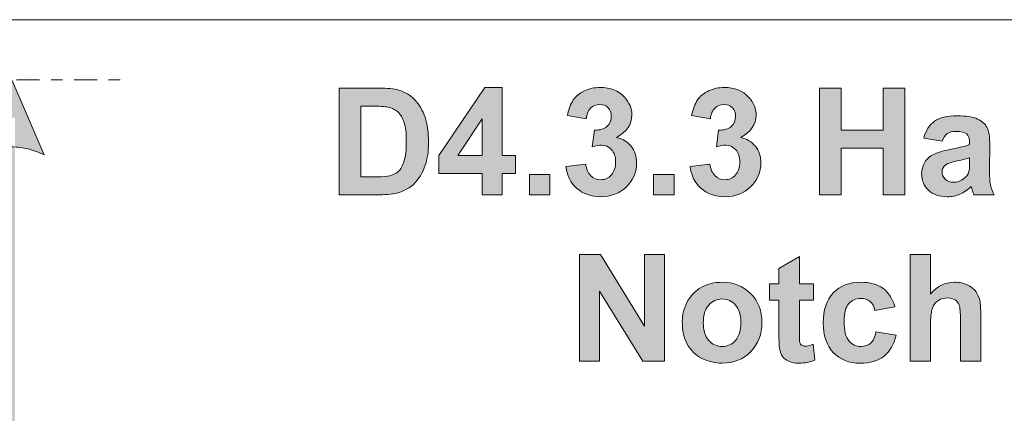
# Model space of a CAD drawing. Header units: millimetres. Extents: x 4 to 594, y -297 to -6.
# Tile 111 of 134: x 523 to 556, y -265 to -252. Entities that reach past the tile are written whole.
import ezdxf

# ---------------------------------------------------------------- set-up
doc = ezdxf.new("R2010")
doc.units = ezdxf.units.MM
doc.header["$MEASUREMENT"] = 0
doc.linetypes.add('AI-Linetype-0', pattern=[1.905, 0.381, -0.381, 0.762, -0.381])
doc.layers.add('Layer 1', color=7, linetype='Continuous', lineweight=0)

# ---------------------------------------------------------------- blocks, each defined once
blk = doc.blocks.new('Block_17')
at = {"layer": 'Layer 1', "true_color": 0x2c2a29, "transparency": 33554687}
h = blk.add_hatch(color=250, dxfattribs=at)
edge = h.paths.add_edge_path()
edge.add_spline(control_points=[(523.069, -288.272), (523.069, -288.272), (522.003, -285.783), (522.003, -285.783), (522.003, -285.783), (522.069, -285.815), (522.069, -285.815), (522.069, -285.815), (522.136, -285.845), (522.136, -285.845), (522.136, -285.845), (522.203, -285.873), (522.203, -285.873), (522.203, -285.873), (522.269, -285.899), (522.269, -285.899), (522.269, -285.899), (522.336, -285.923), (522.336, -285.923), (522.336, -285.923), (522.403, -285.945), (522.403, -285.945), (522.403, -285.945), (522.469, -285.965), (522.469, -285.965), (522.469, -285.965), (522.536, -285.983), (522.536, -285.983), (522.536, -285.983), (522.603, -285.998), (522.603, -285.998), (522.603, -285.998), (522.669, -286.012), (522.669, -286.012), (522.669, -286.012), (522.736, -286.023), (522.736, -286.023), (522.736, -286.023), (522.803, -286.033), (522.803, -286.033), (522.803, -286.033), (522.869, -286.04), (522.869, -286.04), (522.869, -286.04), (522.936, -286.045), (522.936, -286.045), (522.936, -286.045), (523.003, -286.048), (523.003, -286.048), (523.003, -286.048), (523.069, -286.049), (523.069, -286.049), (523.069, -286.049), (523.136, -286.048), (523.136, -286.048), (523.136, -286.048), (523.203, -286.045), (523.203, -286.045), (523.203, -286.045), (523.269, -286.04), (523.269, -286.04), (523.269, -286.04), (523.336, -286.033), (523.336, -286.033), (523.336, -286.033), (523.403, -286.023), (523.403, -286.023), (523.403, -286.023), (523.469, -286.012), (523.469, -286.012), (523.469, -286.012), (523.536, -285.998), (523.536, -285.998), (523.536, -285.998), (523.603, -285.983), (523.603, -285.983), (523.603, -285.983), (523.669, -285.965), (523.669, -285.965), (523.669, -285.965), (523.736, -285.945), (523.736, -285.945), (523.736, -285.945), (523.803, -285.923), (523.803, -285.923), (523.803, -285.923), (523.869, -285.899), (523.869, -285.899), (523.869, -285.899), (523.936, -285.873), (523.936, -285.873), (523.936, -285.873), (524.003, -285.845), (524.003, -285.845), (524.003, -285.845), (524.069, -285.815), (524.069, -285.815), (524.069, -285.815), (524.136, -285.783), (524.136, -285.783), (524.136, -285.783), (524.136, -285.783), (524.136, -285.783), (524.136, -285.783), (523.069, -288.272), (523.069, -288.272)], knot_values=[0, 0, 0, 0, 1, 1, 1, 2, 2, 2, 3, 3, 3, 4, 4, 4, 5, 5, 5, 6, 6, 6, 7, 7, 7, 8, 8, 8, 9, 9, 9, 10, 10, 10, 11, 11, 11, 12, 12, 12, 13, 13, 13, 14, 14, 14, 15, 15, 15, 16, 16, 16, 17, 17, 17, 18, 18, 18, 19, 19, 19, 20, 20, 20, 21, 21, 21, 22, 22, 22, 23, 23, 23, 24, 24, 24, 25, 25, 25, 26, 26, 26, 27, 27, 27, 28, 28, 28, 29, 29, 29, 30, 30, 30, 31, 31, 31, 32, 32, 32, 33, 33, 33, 34, 34, 34, 35, 35, 35, 35], degree=3, periodic=0)
edge = h.paths.add_edge_path()
edge.add_spline(control_points=[(522.969, -287.021), (522.969, -287.021), (522.969, -255.516), (522.969, -255.516), (522.969, -255.516), (523.169, -255.516), (523.169, -255.516), (523.169, -255.516), (523.169, -287.021), (523.169, -287.021), (523.169, -287.021), (522.969, -287.021), (522.969, -287.021), (522.969, -287.021), (522.969, -287.021), (522.969, -287.021)], knot_values=[0, 0, 0, 0, 1, 1, 1, 2, 2, 2, 3, 3, 3, 4, 4, 4, 5, 5, 5, 5], degree=3, periodic=0)
edge = h.paths.add_edge_path()
edge.add_spline(control_points=[(523.069, -254.265), (523.069, -254.265), (524.136, -256.754), (524.136, -256.754), (524.136, -256.754), (524.136, -256.754), (524.136, -256.754), (524.136, -256.754), (524.069, -256.722), (524.069, -256.722), (524.069, -256.722), (524.003, -256.692), (524.003, -256.692), (524.003, -256.692), (523.936, -256.664), (523.936, -256.664), (523.936, -256.664), (523.869, -256.638), (523.869, -256.638), (523.869, -256.638), (523.803, -256.614), (523.803, -256.614), (523.803, -256.614), (523.736, -256.592), (523.736, -256.592), (523.736, -256.592), (523.669, -256.572), (523.669, -256.572), (523.669, -256.572), (523.603, -256.554), (523.603, -256.554), (523.603, -256.554), (523.536, -256.539), (523.536, -256.539), (523.536, -256.539), (523.469, -256.525), (523.469, -256.525), (523.469, -256.525), (523.403, -256.514), (523.403, -256.514), (523.403, -256.514), (523.336, -256.504), (523.336, -256.504), (523.336, -256.504), (523.269, -256.497), (523.269, -256.497), (523.269, -256.497), (523.203, -256.492), (523.203, -256.492), (523.203, -256.492), (523.136, -256.489), (523.136, -256.489), (523.136, -256.489), (523.069, -256.488), (523.069, -256.488), (523.069, -256.488), (523.003, -256.489), (523.003, -256.489), (523.003, -256.489), (522.936, -256.492), (522.936, -256.492), (522.936, -256.492), (522.869, -256.497), (522.869, -256.497), (522.869, -256.497), (522.803, -256.504), (522.803, -256.504), (522.803, -256.504), (522.736, -256.514), (522.736, -256.514), (522.736, -256.514), (522.669, -256.525), (522.669, -256.525), (522.669, -256.525), (522.603, -256.539), (522.603, -256.539), (522.603, -256.539), (522.536, -256.554), (522.536, -256.554), (522.536, -256.554), (522.469, -256.572), (522.469, -256.572), (522.469, -256.572), (522.403, -256.592), (522.403, -256.592), (522.403, -256.592), (522.336, -256.614), (522.336, -256.614), (522.336, -256.614), (522.269, -256.638), (522.269, -256.638), (522.269, -256.638), (522.203, -256.664), (522.203, -256.664), (522.203, -256.664), (522.136, -256.692), (522.136, -256.692), (522.136, -256.692), (522.069, -256.722), (522.069, -256.722), (522.069, -256.722), (522.003, -256.754), (522.003, -256.754), (522.003, -256.754), (523.069, -254.265), (523.069, -254.265), (523.069, -254.265), (523.069, -254.265), (523.069, -254.265)], knot_values=[0, 0, 0, 0, 1, 1, 1, 2, 2, 2, 3, 3, 3, 4, 4, 4, 5, 5, 5, 6, 6, 6, 7, 7, 7, 8, 8, 8, 9, 9, 9, 10, 10, 10, 11, 11, 11, 12, 12, 12, 13, 13, 13, 14, 14, 14, 15, 15, 15, 16, 16, 16, 17, 17, 17, 18, 18, 18, 19, 19, 19, 20, 20, 20, 21, 21, 21, 22, 22, 22, 23, 23, 23, 24, 24, 24, 25, 25, 25, 26, 26, 26, 27, 27, 27, 28, 28, 28, 29, 29, 29, 30, 30, 30, 31, 31, 31, 32, 32, 32, 33, 33, 33, 34, 34, 34, 35, 35, 35, 36, 36, 36, 36], degree=3, periodic=0)
h = blk.add_hatch(color=250, dxfattribs=at)
edge = h.paths.add_edge_path()
edge.add_spline(control_points=[(534.636, -255.136), (534.636, -255.136), (534.636, -257.477), (534.636, -257.477), (534.636, -257.477), (535.167, -257.477), (535.167, -257.477), (535.366, -257.477), (535.509, -257.466), (535.597, -257.443), (535.713, -257.415), (535.808, -257.365), (535.884, -257.296), (535.961, -257.227), (536.022, -257.113), (536.07, -256.955), (536.119, -256.797), (536.143, -256.581), (536.143, -256.307), (536.143, -256.034), (536.119, -255.825), (536.07, -255.679), (536.022, -255.532), (535.955, -255.418), (535.869, -255.336), (535.782, -255.255), (535.673, -255.199), (535.539, -255.17), (535.441, -255.148), (535.245, -255.136), (534.956, -255.136), (534.956, -255.136), (534.636, -255.136), (534.636, -255.136)], knot_values=[0, 0, 0, 0, 1, 1, 1, 2, 2, 2, 3, 3, 3, 4, 4, 4, 5, 5, 5, 6, 6, 6, 7, 7, 7, 8, 8, 8, 9, 9, 9, 10, 10, 10, 11, 11, 11, 11], degree=3, periodic=0)
edge = h.paths.add_edge_path()
edge.add_spline(control_points=[(533.92, -254.539), (533.92, -254.539), (535.222, -254.539), (535.222, -254.539), (535.516, -254.539), (535.74, -254.561), (535.894, -254.606), (536.101, -254.667), (536.278, -254.776), (536.426, -254.932), (536.574, -255.088), (536.686, -255.279), (536.763, -255.505), (536.84, -255.73), (536.879, -256.01), (536.879, -256.34), (536.879, -256.632), (536.842, -256.882), (536.77, -257.093), (536.682, -257.35), (536.556, -257.559), (536.392, -257.718), (536.269, -257.839), (536.101, -257.932), (535.892, -258), (535.734, -258.05), (535.524, -258.075), (535.261, -258.075), (535.261, -258.075), (533.92, -258.075), (533.92, -258.075), (533.92, -258.075), (533.92, -254.539), (533.92, -254.539), (533.92, -254.539), (533.92, -254.539), (533.92, -254.539)], knot_values=[0, 0, 0, 0, 1, 1, 1, 2, 2, 2, 3, 3, 3, 4, 4, 4, 5, 5, 5, 6, 6, 6, 7, 7, 7, 8, 8, 8, 9, 9, 9, 10, 10, 10, 11, 11, 11, 12, 12, 12, 12], degree=3, periodic=0)
h = blk.add_hatch(color=250, dxfattribs=at)
edge = h.paths.add_edge_path()
edge.add_spline(control_points=[(538.662, -256.771), (538.662, -256.771), (538.662, -255.563), (538.662, -255.563), (538.662, -255.563), (537.854, -256.771), (537.854, -256.771), (537.854, -256.771), (538.662, -256.771), (538.662, -256.771)], knot_values=[0, 0, 0, 0, 1, 1, 1, 2, 2, 2, 3, 3, 3, 3], degree=3, periodic=0)
edge = h.paths.add_edge_path()
edge.add_spline(control_points=[(538.662, -258.075), (538.662, -258.075), (538.662, -257.364), (538.662, -257.364), (538.662, -257.364), (537.22, -257.364), (537.22, -257.364), (537.22, -257.364), (537.22, -256.773), (537.22, -256.773), (537.22, -256.773), (538.749, -254.524), (538.749, -254.524), (538.749, -254.524), (539.319, -254.524), (539.319, -254.524), (539.319, -254.524), (539.319, -256.771), (539.319, -256.771), (539.319, -256.771), (539.759, -256.771), (539.759, -256.771), (539.759, -256.771), (539.759, -257.364), (539.759, -257.364), (539.759, -257.364), (539.319, -257.364), (539.319, -257.364), (539.319, -257.364), (539.319, -258.075), (539.319, -258.075), (539.319, -258.075), (538.662, -258.075), (538.662, -258.075), (538.662, -258.075), (538.662, -258.075), (538.662, -258.075)], knot_values=[0, 0, 0, 0, 1, 1, 1, 2, 2, 2, 3, 3, 3, 4, 4, 4, 5, 5, 5, 6, 6, 6, 7, 7, 7, 8, 8, 8, 9, 9, 9, 10, 10, 10, 11, 11, 11, 12, 12, 12, 12], degree=3, periodic=0)
h = blk.add_hatch(color=250, dxfattribs=at)
edge = h.paths.add_edge_path()
edge.add_spline(control_points=[(541.433, -257.137), (541.433, -257.137), (542.09, -257.057), (542.09, -257.057), (542.11, -257.225), (542.166, -257.354), (542.258, -257.443), (542.349, -257.531), (542.459, -257.576), (542.589, -257.576), (542.728, -257.576), (542.845, -257.522), (542.94, -257.416), (543.035, -257.31), (543.082, -257.167), (543.082, -256.986), (543.082, -256.815), (543.037, -256.68), (542.946, -256.58), (542.854, -256.48), (542.743, -256.43), (542.612, -256.43), (542.525, -256.43), (542.422, -256.447), (542.302, -256.481), (542.302, -256.481), (542.377, -255.931), (542.377, -255.931), (542.56, -255.936), (542.699, -255.896), (542.795, -255.811), (542.892, -255.727), (542.939, -255.614), (542.939, -255.474), (542.939, -255.354), (542.904, -255.26), (542.833, -255.188), (542.762, -255.117), (542.668, -255.082), (542.551, -255.082), (542.435, -255.082), (542.336, -255.122), (542.254, -255.203), (542.172, -255.284), (542.123, -255.401), (542.105, -255.556), (542.105, -255.556), (541.482, -255.45), (541.482, -255.45), (541.526, -255.234), (541.591, -255.062), (541.679, -254.933), (541.766, -254.804), (541.889, -254.703), (542.045, -254.629), (542.202, -254.556), (542.378, -254.519), (542.572, -254.519), (542.905, -254.519), (543.171, -254.625), (543.372, -254.838), (543.538, -255.013), (543.621, -255.21), (543.621, -255.43), (543.621, -255.741), (543.451, -255.991), (543.111, -256.176), (543.314, -256.219), (543.475, -256.317), (543.597, -256.468), (543.718, -256.619), (543.779, -256.802), (543.779, -257.016), (543.779, -257.327), (543.665, -257.592), (543.439, -257.811), (543.213, -258.029), (542.931, -258.139), (542.594, -258.139), (542.274, -258.139), (542.009, -258.047), (541.799, -257.862), (541.588, -257.677), (541.467, -257.436), (541.433, -257.137)], knot_values=[0, 0, 0, 0, 1, 1, 1, 2, 2, 2, 3, 3, 3, 4, 4, 4, 5, 5, 5, 6, 6, 6, 7, 7, 7, 8, 8, 8, 9, 9, 9, 10, 10, 10, 11, 11, 11, 12, 12, 12, 13, 13, 13, 14, 14, 14, 15, 15, 15, 16, 16, 16, 17, 17, 17, 18, 18, 18, 19, 19, 19, 20, 20, 20, 21, 21, 21, 22, 22, 22, 23, 23, 23, 24, 24, 24, 25, 25, 25, 26, 26, 26, 27, 27, 27, 28, 28, 28, 28], degree=3, periodic=0)
h = blk.add_hatch(color=250, dxfattribs=at)
edge = h.paths.add_edge_path()
edge.add_spline(control_points=[(545.552, -257.137), (545.552, -257.137), (546.209, -257.057), (546.209, -257.057), (546.229, -257.225), (546.285, -257.354), (546.377, -257.443), (546.468, -257.531), (546.578, -257.576), (546.708, -257.576), (546.847, -257.576), (546.964, -257.522), (547.059, -257.416), (547.154, -257.31), (547.201, -257.167), (547.201, -256.986), (547.201, -256.815), (547.156, -256.68), (547.065, -256.58), (546.973, -256.48), (546.862, -256.43), (546.731, -256.43), (546.644, -256.43), (546.541, -256.447), (546.421, -256.481), (546.421, -256.481), (546.496, -255.931), (546.496, -255.931), (546.679, -255.936), (546.818, -255.896), (546.914, -255.811), (547.011, -255.727), (547.058, -255.614), (547.058, -255.474), (547.058, -255.354), (547.023, -255.26), (546.952, -255.188), (546.881, -255.117), (546.787, -255.082), (546.67, -255.082), (546.554, -255.082), (546.455, -255.122), (546.373, -255.203), (546.291, -255.284), (546.242, -255.401), (546.224, -255.556), (546.224, -255.556), (545.601, -255.45), (545.601, -255.45), (545.645, -255.234), (545.71, -255.062), (545.798, -254.933), (545.885, -254.804), (546.008, -254.703), (546.164, -254.629), (546.321, -254.556), (546.497, -254.519), (546.691, -254.519), (547.024, -254.519), (547.29, -254.625), (547.491, -254.838), (547.657, -255.013), (547.74, -255.21), (547.74, -255.43), (547.74, -255.741), (547.57, -255.991), (547.23, -256.176), (547.433, -256.219), (547.594, -256.317), (547.716, -256.468), (547.837, -256.619), (547.898, -256.802), (547.898, -257.016), (547.898, -257.327), (547.784, -257.592), (547.558, -257.811), (547.332, -258.029), (547.05, -258.139), (546.713, -258.139), (546.393, -258.139), (546.128, -258.047), (545.918, -257.862), (545.707, -257.677), (545.586, -257.436), (545.552, -257.137)], knot_values=[0, 0, 0, 0, 1, 1, 1, 2, 2, 2, 3, 3, 3, 4, 4, 4, 5, 5, 5, 6, 6, 6, 7, 7, 7, 8, 8, 8, 9, 9, 9, 10, 10, 10, 11, 11, 11, 12, 12, 12, 13, 13, 13, 14, 14, 14, 15, 15, 15, 16, 16, 16, 17, 17, 17, 18, 18, 18, 19, 19, 19, 20, 20, 20, 21, 21, 21, 22, 22, 22, 23, 23, 23, 24, 24, 24, 25, 25, 25, 26, 26, 26, 27, 27, 27, 28, 28, 28, 28], degree=3, periodic=0)
for points in [[(549.844, -258.075), (549.844, -254.539), (550.56, -254.539), (550.56, -255.931), (551.953, -255.931), (551.953, -254.539), (552.669, -254.539), (552.669, -258.075), (551.953, -258.075), (551.953, -256.529), (550.56, -256.529), (550.56, -258.075)], [(540.224, -258.075), (540.224, -257.398), (540.9, -257.398), (540.9, -258.075)], [(544.343, -258.075), (544.343, -257.398), (545.019, -257.398), (545.019, -258.075)], [(541.888, -263.592), (541.888, -260.056), (542.581, -260.056), (544.037, -262.426), (544.037, -260.056), (544.698, -260.056), (544.698, -263.592), (543.983, -263.592), (542.55, -261.268), (542.55, -263.592)]]:
    blk.add_hatch(color=250, dxfattribs=at).paths.add_polyline_path(points)
h = blk.add_hatch(color=250, dxfattribs=at)
edge = h.paths.add_edge_path()
edge.add_spline(control_points=[(554.818, -256.85), (554.732, -256.879), (554.594, -256.913), (554.406, -256.954), (554.218, -256.994), (554.094, -257.033), (554.037, -257.071), (553.949, -257.135), (553.904, -257.214), (553.904, -257.31), (553.904, -257.406), (553.94, -257.487), (554.01, -257.556), (554.081, -257.625), (554.171, -257.66), (554.28, -257.66), (554.402, -257.66), (554.519, -257.62), (554.63, -257.54), (554.712, -257.478), (554.766, -257.404), (554.792, -257.315), (554.809, -257.257), (554.818, -257.147), (554.818, -256.985), (554.818, -256.985), (554.818, -256.85), (554.818, -256.85)], knot_values=[0, 0, 0, 0, 1, 1, 1, 2, 2, 2, 3, 3, 3, 4, 4, 4, 5, 5, 5, 6, 6, 6, 7, 7, 7, 8, 8, 8, 9, 9, 9, 9], degree=3, periodic=0)
edge = h.paths.add_edge_path()
edge.add_spline(control_points=[(553.909, -256.302), (553.909, -256.302), (553.297, -256.193), (553.297, -256.193), (553.366, -255.943), (553.485, -255.758), (553.654, -255.637), (553.823, -255.517), (554.074, -255.457), (554.406, -255.457), (554.708, -255.457), (554.934, -255.493), (555.082, -255.564), (555.23, -255.636), (555.334, -255.726), (555.394, -255.837), (555.454, -255.947), (555.485, -256.149), (555.485, -256.443), (555.485, -256.443), (555.475, -257.234), (555.475, -257.234), (555.475, -257.458), (555.486, -257.624), (555.507, -257.732), (555.528, -257.839), (555.569, -257.953), (555.628, -258.075), (555.628, -258.075), (554.956, -258.075), (554.956, -258.075), (554.939, -258.03), (554.917, -257.964), (554.891, -257.877), (554.88, -257.837), (554.872, -257.811), (554.867, -257.798), (554.752, -257.912), (554.629, -257.997), (554.497, -258.053), (554.365, -258.11), (554.225, -258.139), (554.076, -258.139), (553.814, -258.139), (553.606, -258.067), (553.455, -257.924), (553.303, -257.782), (553.228, -257.601), (553.228, -257.382), (553.228, -257.238), (553.262, -257.108), (553.331, -256.995), (553.401, -256.882), (553.497, -256.795), (553.622, -256.735), (553.746, -256.675), (553.926, -256.622), (554.16, -256.577), (554.476, -256.517), (554.696, -256.461), (554.818, -256.41), (554.818, -256.41), (554.818, -256.342), (554.818, -256.342), (554.818, -256.21), (554.786, -256.117), (554.722, -256.06), (554.657, -256.004), (554.535, -255.976), (554.356, -255.976), (554.235, -255.976), (554.141, -256), (554.074, -256.048), (554.006, -256.096), (553.951, -256.181), (553.909, -256.302), (553.909, -256.302), (553.909, -256.302), (553.909, -256.302)], knot_values=[0, 0, 0, 0, 1, 1, 1, 2, 2, 2, 3, 3, 3, 4, 4, 4, 5, 5, 5, 6, 6, 6, 7, 7, 7, 8, 8, 8, 9, 9, 9, 10, 10, 10, 11, 11, 11, 12, 12, 12, 13, 13, 13, 14, 14, 14, 15, 15, 15, 16, 16, 16, 17, 17, 17, 18, 18, 18, 19, 19, 19, 20, 20, 20, 21, 21, 21, 22, 22, 22, 23, 23, 23, 24, 24, 24, 25, 25, 25, 26, 26, 26, 26], degree=3, periodic=0)
h = blk.add_hatch(color=250, dxfattribs=at)
edge = h.paths.add_edge_path()
edge.add_spline(control_points=[(549.637, -261.029), (549.637, -261.029), (549.637, -261.567), (549.637, -261.567), (549.637, -261.567), (549.173, -261.567), (549.173, -261.567), (549.173, -261.567), (549.173, -262.605), (549.173, -262.605), (549.173, -262.816), (549.177, -262.939), (549.186, -262.973), (549.195, -263.008), (549.215, -263.037), (549.247, -263.06), (549.278, -263.082), (549.316, -263.093), (549.361, -263.093), (549.425, -263.093), (549.515, -263.072), (549.635, -263.028), (549.635, -263.028), (549.691, -263.555), (549.691, -263.555), (549.534, -263.623), (549.356, -263.656), (549.157, -263.656), (549.035, -263.656), (548.926, -263.636), (548.828, -263.595), (548.73, -263.554), (548.658, -263.5), (548.613, -263.435), (548.567, -263.369), (548.536, -263.281), (548.518, -263.169), (548.504, -263.09), (548.496, -262.93), (548.496, -262.689), (548.496, -262.689), (548.496, -261.567), (548.496, -261.567), (548.496, -261.567), (548.185, -261.567), (548.185, -261.567), (548.185, -261.567), (548.185, -261.029), (548.185, -261.029), (548.185, -261.029), (548.496, -261.029), (548.496, -261.029), (548.496, -261.029), (548.496, -260.52), (548.496, -260.52), (548.496, -260.52), (549.173, -260.12), (549.173, -260.12), (549.173, -260.12), (549.173, -261.029), (549.173, -261.029), (549.173, -261.029), (549.637, -261.029), (549.637, -261.029)], knot_values=[0, 0, 0, 0, 1, 1, 1, 2, 2, 2, 3, 3, 3, 4, 4, 4, 5, 5, 5, 6, 6, 6, 7, 7, 7, 8, 8, 8, 9, 9, 9, 10, 10, 10, 11, 11, 11, 12, 12, 12, 13, 13, 13, 14, 14, 14, 15, 15, 15, 16, 16, 16, 17, 17, 17, 18, 18, 18, 19, 19, 19, 20, 20, 20, 21, 21, 21, 21], degree=3, periodic=0)
h = blk.add_hatch(color=250, dxfattribs=at)
edge = h.paths.add_edge_path()
edge.add_spline(control_points=[(553.525, -260.056), (553.525, -260.056), (553.525, -261.366), (553.525, -261.366), (553.745, -261.106), (554.008, -260.975), (554.313, -260.975), (554.471, -260.975), (554.612, -261.003), (554.738, -261.061), (554.864, -261.12), (554.959, -261.193), (555.023, -261.283), (555.087, -261.373), (555.131, -261.473), (555.154, -261.582), (555.178, -261.692), (555.189, -261.861), (555.189, -262.091), (555.189, -262.091), (555.189, -263.592), (555.189, -263.592), (555.189, -263.592), (554.513, -263.592), (554.513, -263.592), (554.513, -263.592), (554.513, -262.241), (554.513, -262.241), (554.513, -261.972), (554.499, -261.802), (554.474, -261.729), (554.448, -261.657), (554.401, -261.599), (554.336, -261.557), (554.27, -261.515), (554.187, -261.493), (554.088, -261.493), (553.974, -261.493), (553.873, -261.52), (553.783, -261.576), (553.694, -261.63), (553.628, -261.712), (553.587, -261.823), (553.545, -261.932), (553.525, -262.095), (553.525, -262.31), (553.525, -262.31), (553.525, -263.592), (553.525, -263.592), (553.525, -263.592), (552.848, -263.592), (552.848, -263.592), (552.848, -263.592), (552.848, -260.056), (552.848, -260.056), (552.848, -260.056), (553.525, -260.056), (553.525, -260.056)], knot_values=[0, 0, 0, 0, 1, 1, 1, 2, 2, 2, 3, 3, 3, 4, 4, 4, 5, 5, 5, 6, 6, 6, 7, 7, 7, 8, 8, 8, 9, 9, 9, 10, 10, 10, 11, 11, 11, 12, 12, 12, 13, 13, 13, 14, 14, 14, 15, 15, 15, 16, 16, 16, 17, 17, 17, 18, 18, 18, 19, 19, 19, 19], degree=3, periodic=0)
h = blk.add_hatch(color=250, dxfattribs=at)
edge = h.paths.add_edge_path()
edge.add_spline(control_points=[(545.988, -262.316), (545.988, -262.57), (546.048, -262.765), (546.168, -262.9), (546.289, -263.036), (546.438, -263.103), (546.615, -263.103), (546.791, -263.103), (546.939, -263.036), (547.058, -262.9), (547.178, -262.765), (547.238, -262.568), (547.238, -262.311), (547.238, -262.06), (547.178, -261.866), (547.058, -261.731), (546.939, -261.595), (546.791, -261.528), (546.615, -261.528), (546.438, -261.528), (546.289, -261.595), (546.168, -261.731), (546.048, -261.866), (545.988, -262.061), (545.988, -262.316)], knot_values=[0, 0, 0, 0, 1, 1, 1, 2, 2, 2, 3, 3, 3, 4, 4, 4, 5, 5, 5, 6, 6, 6, 7, 7, 7, 8, 8, 8, 8], degree=3, periodic=0)
edge = h.paths.add_edge_path()
edge.add_spline(control_points=[(545.292, -262.279), (545.292, -262.054), (545.347, -261.836), (545.458, -261.625), (545.569, -261.413), (545.726, -261.253), (545.93, -261.142), (546.133, -261.031), (546.359, -260.975), (546.61, -260.975), (546.998, -260.975), (547.315, -261.101), (547.563, -261.353), (547.811, -261.605), (547.934, -261.923), (547.934, -262.308), (547.934, -262.697), (547.809, -263.019), (547.56, -263.274), (547.309, -263.529), (546.995, -263.656), (546.615, -263.656), (546.381, -263.656), (546.157, -263.603), (545.944, -263.497), (545.731, -263.391), (545.569, -263.235), (545.458, -263.029), (545.347, -262.824), (545.292, -262.574), (545.292, -262.279), (545.292, -262.279), (545.292, -262.279), (545.292, -262.279)], knot_values=[0, 0, 0, 0, 1, 1, 1, 2, 2, 2, 3, 3, 3, 4, 4, 4, 5, 5, 5, 6, 6, 6, 7, 7, 7, 8, 8, 8, 9, 9, 9, 10, 10, 10, 11, 11, 11, 11], degree=3, periodic=0)
h = blk.add_hatch(color=250, dxfattribs=at)
edge = h.paths.add_edge_path()
edge.add_spline(control_points=[(552.344, -261.79), (552.344, -261.79), (551.677, -261.908), (551.677, -261.908), (551.655, -261.776), (551.604, -261.676), (551.524, -261.608), (551.444, -261.542), (551.341, -261.508), (551.214, -261.508), (551.045, -261.508), (550.911, -261.567), (550.81, -261.683), (550.71, -261.8), (550.659, -261.995), (550.659, -262.269), (550.659, -262.574), (550.71, -262.789), (550.813, -262.915), (550.915, -263.041), (551.051, -263.103), (551.222, -263.103), (551.351, -263.103), (551.456, -263.066), (551.538, -262.993), (551.62, -262.92), (551.678, -262.794), (551.711, -262.614), (551.711, -262.614), (552.378, -262.728), (552.378, -262.728), (552.309, -263.034), (552.176, -263.265), (551.981, -263.422), (551.785, -263.578), (551.522, -263.656), (551.192, -263.656), (550.818, -263.656), (550.52, -263.538), (550.297, -263.302), (550.074, -263.065), (549.963, -262.737), (549.963, -262.318), (549.963, -261.894), (550.075, -261.565), (550.298, -261.329), (550.521, -261.092), (550.823, -260.975), (551.204, -260.975), (551.516, -260.975), (551.763, -261.042), (551.948, -261.176), (552.131, -261.311), (552.263, -261.515), (552.344, -261.79)], knot_values=[0, 0, 0, 0, 1, 1, 1, 2, 2, 2, 3, 3, 3, 4, 4, 4, 5, 5, 5, 6, 6, 6, 7, 7, 7, 8, 8, 8, 9, 9, 9, 10, 10, 10, 11, 11, 11, 12, 12, 12, 13, 13, 13, 14, 14, 14, 15, 15, 15, 16, 16, 16, 17, 17, 17, 18, 18, 18, 18], degree=3, periodic=0)
at = {"layer": 'Layer 1', "color": 250, "linetype": 'AI-Linetype-0', "lineweight": 9, "true_color": 0x2c2a29}
blk.add_line((442.45, -254.265), (526.823, -254.265), dxfattribs=at)
at = {"layer": 'Layer 1'}
for points in [[(549.844, -258.075), (549.844, -254.539), (550.56, -254.539), (550.56, -255.931), (551.953, -255.931), (551.953, -254.539), (552.669, -254.539), (552.669, -258.075), (551.953, -258.075), (551.953, -256.529), (550.56, -256.529), (550.56, -258.075)], [(540.224, -258.075), (540.224, -257.398), (540.9, -257.398), (540.9, -258.075)], [(544.343, -258.075), (544.343, -257.398), (545.019, -257.398), (545.019, -258.075)], [(541.888, -263.592), (541.888, -260.056), (542.581, -260.056), (544.037, -262.426), (544.037, -260.056), (544.698, -260.056), (544.698, -263.592), (543.983, -263.592), (542.55, -261.268), (542.55, -263.592)]]:
    blk.add_lwpolyline(points, close=True, dxfattribs=at)
at = {"layer": 'Layer 1', "color": 242, "lineweight": 0, "true_color": 0xe32227}
blk.add_open_spline([(517.43, -252.272), (517.43, -252.272), (588.43, -252.272), (588.43, -252.272), (590.63, -252.272), (592.43, -254.072), (592.43, -256.272), (592.43, -256.272), (592.43, -288.272), (592.43, -288.272), (592.43, -288.272), (517.43, -288.272), (517.43, -288.272), (517.43, -288.272), (517.43, -256.272), (517.43, -256.272)], degree=3, knots=[0, 0, 0, 0, 1, 1, 1, 2, 2, 2, 3, 3, 3, 4, 4, 4, 5, 5, 5, 5], dxfattribs=at)
at = {"layer": 'Layer 1'}
for points, knots in [([(523.069, -254.265), (523.069, -254.265), (524.136, -256.754), (524.136, -256.754), (524.136, -256.754), (524.136, -256.754), (524.136, -256.754), (524.136, -256.754), (524.069, -256.722), (524.069, -256.722), (524.069, -256.722), (524.003, -256.692), (524.003, -256.692), (524.003, -256.692), (523.936, -256.664), (523.936, -256.664), (523.936, -256.664), (523.869, -256.638), (523.869, -256.638), (523.869, -256.638), (523.803, -256.614), (523.803, -256.614), (523.803, -256.614), (523.736, -256.592), (523.736, -256.592), (523.736, -256.592), (523.669, -256.572), (523.669, -256.572), (523.669, -256.572), (523.603, -256.554), (523.603, -256.554), (523.603, -256.554), (523.536, -256.539), (523.536, -256.539), (523.536, -256.539), (523.469, -256.525), (523.469, -256.525), (523.469, -256.525), (523.403, -256.514), (523.403, -256.514), (523.403, -256.514), (523.336, -256.504), (523.336, -256.504), (523.336, -256.504), (523.269, -256.497), (523.269, -256.497), (523.269, -256.497), (523.203, -256.492), (523.203, -256.492), (523.203, -256.492), (523.136, -256.489), (523.136, -256.489), (523.136, -256.489), (523.069, -256.488), (523.069, -256.488), (523.069, -256.488), (523.003, -256.489), (523.003, -256.489), (523.003, -256.489), (522.936, -256.492), (522.936, -256.492), (522.936, -256.492), (522.869, -256.497), (522.869, -256.497), (522.869, -256.497), (522.803, -256.504), (522.803, -256.504), (522.803, -256.504), (522.736, -256.514), (522.736, -256.514), (522.736, -256.514), (522.669, -256.525), (522.669, -256.525), (522.669, -256.525), (522.603, -256.539), (522.603, -256.539), (522.603, -256.539), (522.536, -256.554), (522.536, -256.554), (522.536, -256.554), (522.469, -256.572), (522.469, -256.572), (522.469, -256.572), (522.403, -256.592), (522.403, -256.592), (522.403, -256.592), (522.336, -256.614), (522.336, -256.614), (522.336, -256.614), (522.269, -256.638), (522.269, -256.638), (522.269, -256.638), (522.203, -256.664), (522.203, -256.664), (522.203, -256.664), (522.136, -256.692), (522.136, -256.692), (522.136, -256.692), (522.069, -256.722), (522.069, -256.722), (522.069, -256.722), (522.003, -256.754), (522.003, -256.754), (522.003, -256.754), (523.069, -254.265), (523.069, -254.265), (523.069, -254.265), (523.069, -254.265), (523.069, -254.265)], [0, 0, 0, 0, 1, 1, 1, 2, 2, 2, 3, 3, 3, 4, 4, 4, 5, 5, 5, 6, 6, 6, 7, 7, 7, 8, 8, 8, 9, 9, 9, 10, 10, 10, 11, 11, 11, 12, 12, 12, 13, 13, 13, 14, 14, 14, 15, 15, 15, 16, 16, 16, 17, 17, 17, 18, 18, 18, 19, 19, 19, 20, 20, 20, 21, 21, 21, 22, 22, 22, 23, 23, 23, 24, 24, 24, 25, 25, 25, 26, 26, 26, 27, 27, 27, 28, 28, 28, 29, 29, 29, 30, 30, 30, 31, 31, 31, 32, 32, 32, 33, 33, 33, 34, 34, 34, 35, 35, 35, 36, 36, 36, 36]), ([(533.92, -254.539), (533.92, -254.539), (535.222, -254.539), (535.222, -254.539), (535.516, -254.539), (535.74, -254.561), (535.894, -254.606), (536.101, -254.667), (536.278, -254.776), (536.426, -254.932), (536.574, -255.088), (536.686, -255.279), (536.763, -255.505), (536.84, -255.73), (536.879, -256.01), (536.879, -256.34), (536.879, -256.632), (536.842, -256.882), (536.77, -257.093), (536.682, -257.35), (536.556, -257.559), (536.392, -257.718), (536.269, -257.839), (536.101, -257.932), (535.892, -258), (535.734, -258.05), (535.524, -258.075), (535.261, -258.075), (535.261, -258.075), (533.92, -258.075), (533.92, -258.075), (533.92, -258.075), (533.92, -254.539), (533.92, -254.539), (533.92, -254.539), (533.92, -254.539), (533.92, -254.539)], [0, 0, 0, 0, 1, 1, 1, 2, 2, 2, 3, 3, 3, 4, 4, 4, 5, 5, 5, 6, 6, 6, 7, 7, 7, 8, 8, 8, 9, 9, 9, 10, 10, 10, 11, 11, 11, 12, 12, 12, 12]), ([(538.662, -258.075), (538.662, -258.075), (538.662, -257.364), (538.662, -257.364), (538.662, -257.364), (537.22, -257.364), (537.22, -257.364), (537.22, -257.364), (537.22, -256.773), (537.22, -256.773), (537.22, -256.773), (538.749, -254.524), (538.749, -254.524), (538.749, -254.524), (539.319, -254.524), (539.319, -254.524), (539.319, -254.524), (539.319, -256.771), (539.319, -256.771), (539.319, -256.771), (539.759, -256.771), (539.759, -256.771), (539.759, -256.771), (539.759, -257.364), (539.759, -257.364), (539.759, -257.364), (539.319, -257.364), (539.319, -257.364), (539.319, -257.364), (539.319, -258.075), (539.319, -258.075), (539.319, -258.075), (538.662, -258.075), (538.662, -258.075), (538.662, -258.075), (538.662, -258.075), (538.662, -258.075)], [0, 0, 0, 0, 1, 1, 1, 2, 2, 2, 3, 3, 3, 4, 4, 4, 5, 5, 5, 6, 6, 6, 7, 7, 7, 8, 8, 8, 9, 9, 9, 10, 10, 10, 11, 11, 11, 12, 12, 12, 12]), ([(541.433, -257.137), (541.433, -257.137), (542.09, -257.057), (542.09, -257.057), (542.11, -257.225), (542.166, -257.354), (542.258, -257.443), (542.349, -257.531), (542.459, -257.576), (542.589, -257.576), (542.728, -257.576), (542.845, -257.522), (542.94, -257.416), (543.035, -257.31), (543.082, -257.167), (543.082, -256.986), (543.082, -256.815), (543.037, -256.68), (542.946, -256.58), (542.854, -256.48), (542.743, -256.43), (542.612, -256.43), (542.525, -256.43), (542.422, -256.447), (542.302, -256.481), (542.302, -256.481), (542.377, -255.931), (542.377, -255.931), (542.56, -255.936), (542.699, -255.896), (542.795, -255.811), (542.892, -255.727), (542.939, -255.614), (542.939, -255.474), (542.939, -255.354), (542.904, -255.26), (542.833, -255.188), (542.762, -255.117), (542.668, -255.082), (542.551, -255.082), (542.435, -255.082), (542.336, -255.122), (542.254, -255.203), (542.172, -255.284), (542.123, -255.401), (542.105, -255.556), (542.105, -255.556), (541.482, -255.45), (541.482, -255.45), (541.526, -255.234), (541.591, -255.062), (541.679, -254.933), (541.766, -254.804), (541.889, -254.703), (542.045, -254.629), (542.202, -254.556), (542.378, -254.519), (542.572, -254.519), (542.905, -254.519), (543.171, -254.625), (543.372, -254.838), (543.538, -255.013), (543.621, -255.21), (543.621, -255.43), (543.621, -255.741), (543.451, -255.991), (543.111, -256.176), (543.314, -256.219), (543.475, -256.317), (543.597, -256.468), (543.718, -256.619), (543.779, -256.802), (543.779, -257.016), (543.779, -257.327), (543.665, -257.592), (543.439, -257.811), (543.213, -258.029), (542.931, -258.139), (542.594, -258.139), (542.274, -258.139), (542.009, -258.047), (541.799, -257.862), (541.588, -257.677), (541.467, -257.436), (541.433, -257.137)], [0, 0, 0, 0, 1, 1, 1, 2, 2, 2, 3, 3, 3, 4, 4, 4, 5, 5, 5, 6, 6, 6, 7, 7, 7, 8, 8, 8, 9, 9, 9, 10, 10, 10, 11, 11, 11, 12, 12, 12, 13, 13, 13, 14, 14, 14, 15, 15, 15, 16, 16, 16, 17, 17, 17, 18, 18, 18, 19, 19, 19, 20, 20, 20, 21, 21, 21, 22, 22, 22, 23, 23, 23, 24, 24, 24, 25, 25, 25, 26, 26, 26, 27, 27, 27, 28, 28, 28, 28]), ([(545.552, -257.137), (545.552, -257.137), (546.209, -257.057), (546.209, -257.057), (546.229, -257.225), (546.285, -257.354), (546.377, -257.443), (546.468, -257.531), (546.578, -257.576), (546.708, -257.576), (546.847, -257.576), (546.964, -257.522), (547.059, -257.416), (547.154, -257.31), (547.201, -257.167), (547.201, -256.986), (547.201, -256.815), (547.156, -256.68), (547.065, -256.58), (546.973, -256.48), (546.862, -256.43), (546.731, -256.43), (546.644, -256.43), (546.541, -256.447), (546.421, -256.481), (546.421, -256.481), (546.496, -255.931), (546.496, -255.931), (546.679, -255.936), (546.818, -255.896), (546.914, -255.811), (547.011, -255.727), (547.058, -255.614), (547.058, -255.474), (547.058, -255.354), (547.023, -255.26), (546.952, -255.188), (546.881, -255.117), (546.787, -255.082), (546.67, -255.082), (546.554, -255.082), (546.455, -255.122), (546.373, -255.203), (546.291, -255.284), (546.242, -255.401), (546.224, -255.556), (546.224, -255.556), (545.601, -255.45), (545.601, -255.45), (545.645, -255.234), (545.71, -255.062), (545.798, -254.933), (545.885, -254.804), (546.008, -254.703), (546.164, -254.629), (546.321, -254.556), (546.497, -254.519), (546.691, -254.519), (547.024, -254.519), (547.29, -254.625), (547.491, -254.838), (547.657, -255.013), (547.74, -255.21), (547.74, -255.43), (547.74, -255.741), (547.57, -255.991), (547.23, -256.176), (547.433, -256.219), (547.594, -256.317), (547.716, -256.468), (547.837, -256.619), (547.898, -256.802), (547.898, -257.016), (547.898, -257.327), (547.784, -257.592), (547.558, -257.811), (547.332, -258.029), (547.05, -258.139), (546.713, -258.139), (546.393, -258.139), (546.128, -258.047), (545.918, -257.862), (545.707, -257.677), (545.586, -257.436), (545.552, -257.137)], [0, 0, 0, 0, 1, 1, 1, 2, 2, 2, 3, 3, 3, 4, 4, 4, 5, 5, 5, 6, 6, 6, 7, 7, 7, 8, 8, 8, 9, 9, 9, 10, 10, 10, 11, 11, 11, 12, 12, 12, 13, 13, 13, 14, 14, 14, 15, 15, 15, 16, 16, 16, 17, 17, 17, 18, 18, 18, 19, 19, 19, 20, 20, 20, 21, 21, 21, 22, 22, 22, 23, 23, 23, 24, 24, 24, 25, 25, 25, 26, 26, 26, 27, 27, 27, 28, 28, 28, 28]), ([(534.636, -255.136), (534.636, -255.136), (534.636, -257.477), (534.636, -257.477), (534.636, -257.477), (535.167, -257.477), (535.167, -257.477), (535.366, -257.477), (535.509, -257.466), (535.597, -257.443), (535.713, -257.415), (535.808, -257.365), (535.884, -257.296), (535.961, -257.227), (536.022, -257.113), (536.07, -256.955), (536.119, -256.797), (536.143, -256.581), (536.143, -256.307), (536.143, -256.034), (536.119, -255.825), (536.07, -255.679), (536.022, -255.532), (535.955, -255.418), (535.869, -255.336), (535.782, -255.255), (535.673, -255.199), (535.539, -255.17), (535.441, -255.148), (535.245, -255.136), (534.956, -255.136), (534.956, -255.136), (534.636, -255.136), (534.636, -255.136)], [0, 0, 0, 0, 1, 1, 1, 2, 2, 2, 3, 3, 3, 4, 4, 4, 5, 5, 5, 6, 6, 6, 7, 7, 7, 8, 8, 8, 9, 9, 9, 10, 10, 10, 11, 11, 11, 11]), ([(538.662, -256.771), (538.662, -256.771), (538.662, -255.563), (538.662, -255.563), (538.662, -255.563), (537.854, -256.771), (537.854, -256.771), (537.854, -256.771), (538.662, -256.771), (538.662, -256.771)], [0, 0, 0, 0, 1, 1, 1, 2, 2, 2, 3, 3, 3, 3]), ([(553.909, -256.302), (553.909, -256.302), (553.297, -256.193), (553.297, -256.193), (553.366, -255.943), (553.485, -255.758), (553.654, -255.637), (553.823, -255.517), (554.074, -255.457), (554.406, -255.457), (554.708, -255.457), (554.934, -255.493), (555.082, -255.564), (555.23, -255.636), (555.334, -255.726), (555.394, -255.837), (555.454, -255.947), (555.485, -256.149), (555.485, -256.443), (555.485, -256.443), (555.475, -257.234), (555.475, -257.234), (555.475, -257.458), (555.486, -257.624), (555.507, -257.732), (555.528, -257.839), (555.569, -257.953), (555.628, -258.075), (555.628, -258.075), (554.956, -258.075), (554.956, -258.075), (554.939, -258.03), (554.917, -257.964), (554.891, -257.877), (554.88, -257.837), (554.872, -257.811), (554.867, -257.798), (554.752, -257.912), (554.629, -257.997), (554.497, -258.053), (554.365, -258.11), (554.225, -258.139), (554.076, -258.139), (553.814, -258.139), (553.606, -258.067), (553.455, -257.924), (553.303, -257.782), (553.228, -257.601), (553.228, -257.382), (553.228, -257.238), (553.262, -257.108), (553.331, -256.995), (553.401, -256.882), (553.497, -256.795), (553.622, -256.735), (553.746, -256.675), (553.926, -256.622), (554.16, -256.577), (554.476, -256.517), (554.696, -256.461), (554.818, -256.41), (554.818, -256.41), (554.818, -256.342), (554.818, -256.342), (554.818, -256.21), (554.786, -256.117), (554.722, -256.06), (554.657, -256.004), (554.535, -255.976), (554.356, -255.976), (554.235, -255.976), (554.141, -256), (554.074, -256.048), (554.006, -256.096), (553.951, -256.181), (553.909, -256.302), (553.909, -256.302), (553.909, -256.302), (553.909, -256.302)], [0, 0, 0, 0, 1, 1, 1, 2, 2, 2, 3, 3, 3, 4, 4, 4, 5, 5, 5, 6, 6, 6, 7, 7, 7, 8, 8, 8, 9, 9, 9, 10, 10, 10, 11, 11, 11, 12, 12, 12, 13, 13, 13, 14, 14, 14, 15, 15, 15, 16, 16, 16, 17, 17, 17, 18, 18, 18, 19, 19, 19, 20, 20, 20, 21, 21, 21, 22, 22, 22, 23, 23, 23, 24, 24, 24, 25, 25, 25, 26, 26, 26, 26]), ([(554.818, -256.85), (554.732, -256.879), (554.594, -256.913), (554.406, -256.954), (554.218, -256.994), (554.094, -257.033), (554.037, -257.071), (553.949, -257.135), (553.904, -257.214), (553.904, -257.31), (553.904, -257.406), (553.94, -257.487), (554.01, -257.556), (554.081, -257.625), (554.171, -257.66), (554.28, -257.66), (554.402, -257.66), (554.519, -257.62), (554.63, -257.54), (554.712, -257.478), (554.766, -257.404), (554.792, -257.315), (554.809, -257.257), (554.818, -257.147), (554.818, -256.985), (554.818, -256.985), (554.818, -256.85), (554.818, -256.85)], [0, 0, 0, 0, 1, 1, 1, 2, 2, 2, 3, 3, 3, 4, 4, 4, 5, 5, 5, 6, 6, 6, 7, 7, 7, 8, 8, 8, 9, 9, 9, 9]), ([(549.637, -261.029), (549.637, -261.029), (549.637, -261.567), (549.637, -261.567), (549.637, -261.567), (549.173, -261.567), (549.173, -261.567), (549.173, -261.567), (549.173, -262.605), (549.173, -262.605), (549.173, -262.816), (549.177, -262.939), (549.186, -262.973), (549.195, -263.008), (549.215, -263.037), (549.247, -263.06), (549.278, -263.082), (549.316, -263.093), (549.361, -263.093), (549.425, -263.093), (549.515, -263.072), (549.635, -263.028), (549.635, -263.028), (549.691, -263.555), (549.691, -263.555), (549.534, -263.623), (549.356, -263.656), (549.157, -263.656), (549.035, -263.656), (548.926, -263.636), (548.828, -263.595), (548.73, -263.554), (548.658, -263.5), (548.613, -263.435), (548.567, -263.369), (548.536, -263.281), (548.518, -263.169), (548.504, -263.09), (548.496, -262.93), (548.496, -262.689), (548.496, -262.689), (548.496, -261.567), (548.496, -261.567), (548.496, -261.567), (548.185, -261.567), (548.185, -261.567), (548.185, -261.567), (548.185, -261.029), (548.185, -261.029), (548.185, -261.029), (548.496, -261.029), (548.496, -261.029), (548.496, -261.029), (548.496, -260.52), (548.496, -260.52), (548.496, -260.52), (549.173, -260.12), (549.173, -260.12), (549.173, -260.12), (549.173, -261.029), (549.173, -261.029), (549.173, -261.029), (549.637, -261.029), (549.637, -261.029)], [0, 0, 0, 0, 1, 1, 1, 2, 2, 2, 3, 3, 3, 4, 4, 4, 5, 5, 5, 6, 6, 6, 7, 7, 7, 8, 8, 8, 9, 9, 9, 10, 10, 10, 11, 11, 11, 12, 12, 12, 13, 13, 13, 14, 14, 14, 15, 15, 15, 16, 16, 16, 17, 17, 17, 18, 18, 18, 19, 19, 19, 20, 20, 20, 21, 21, 21, 21]), ([(553.525, -260.056), (553.525, -260.056), (553.525, -261.366), (553.525, -261.366), (553.745, -261.106), (554.008, -260.975), (554.313, -260.975), (554.471, -260.975), (554.612, -261.003), (554.738, -261.061), (554.864, -261.12), (554.959, -261.193), (555.023, -261.283), (555.087, -261.373), (555.131, -261.473), (555.154, -261.582), (555.178, -261.692), (555.189, -261.861), (555.189, -262.091), (555.189, -262.091), (555.189, -263.592), (555.189, -263.592), (555.189, -263.592), (554.513, -263.592), (554.513, -263.592), (554.513, -263.592), (554.513, -262.241), (554.513, -262.241), (554.513, -261.972), (554.499, -261.802), (554.474, -261.729), (554.448, -261.657), (554.401, -261.599), (554.336, -261.557), (554.27, -261.515), (554.187, -261.493), (554.088, -261.493), (553.974, -261.493), (553.873, -261.52), (553.783, -261.576), (553.694, -261.63), (553.628, -261.712), (553.587, -261.823), (553.545, -261.932), (553.525, -262.095), (553.525, -262.31), (553.525, -262.31), (553.525, -263.592), (553.525, -263.592), (553.525, -263.592), (552.848, -263.592), (552.848, -263.592), (552.848, -263.592), (552.848, -260.056), (552.848, -260.056), (552.848, -260.056), (553.525, -260.056), (553.525, -260.056)], [0, 0, 0, 0, 1, 1, 1, 2, 2, 2, 3, 3, 3, 4, 4, 4, 5, 5, 5, 6, 6, 6, 7, 7, 7, 8, 8, 8, 9, 9, 9, 10, 10, 10, 11, 11, 11, 12, 12, 12, 13, 13, 13, 14, 14, 14, 15, 15, 15, 16, 16, 16, 17, 17, 17, 18, 18, 18, 19, 19, 19, 19]), ([(545.292, -262.279), (545.292, -262.054), (545.347, -261.836), (545.458, -261.625), (545.569, -261.413), (545.726, -261.253), (545.93, -261.142), (546.133, -261.031), (546.359, -260.975), (546.61, -260.975), (546.998, -260.975), (547.315, -261.101), (547.563, -261.353), (547.811, -261.605), (547.934, -261.923), (547.934, -262.308), (547.934, -262.697), (547.809, -263.019), (547.56, -263.274), (547.309, -263.529), (546.995, -263.656), (546.615, -263.656), (546.381, -263.656), (546.157, -263.603), (545.944, -263.497), (545.731, -263.391), (545.569, -263.235), (545.458, -263.029), (545.347, -262.824), (545.292, -262.574), (545.292, -262.279), (545.292, -262.279), (545.292, -262.279), (545.292, -262.279)], [0, 0, 0, 0, 1, 1, 1, 2, 2, 2, 3, 3, 3, 4, 4, 4, 5, 5, 5, 6, 6, 6, 7, 7, 7, 8, 8, 8, 9, 9, 9, 10, 10, 10, 11, 11, 11, 11]), ([(552.344, -261.79), (552.344, -261.79), (551.677, -261.908), (551.677, -261.908), (551.655, -261.776), (551.604, -261.676), (551.524, -261.608), (551.444, -261.542), (551.341, -261.508), (551.214, -261.508), (551.045, -261.508), (550.911, -261.567), (550.81, -261.683), (550.71, -261.8), (550.659, -261.995), (550.659, -262.269), (550.659, -262.574), (550.71, -262.789), (550.813, -262.915), (550.915, -263.041), (551.051, -263.103), (551.222, -263.103), (551.351, -263.103), (551.456, -263.066), (551.538, -262.993), (551.62, -262.92), (551.678, -262.794), (551.711, -262.614), (551.711, -262.614), (552.378, -262.728), (552.378, -262.728), (552.309, -263.034), (552.176, -263.265), (551.981, -263.422), (551.785, -263.578), (551.522, -263.656), (551.192, -263.656), (550.818, -263.656), (550.52, -263.538), (550.297, -263.302), (550.074, -263.065), (549.963, -262.737), (549.963, -262.318), (549.963, -261.894), (550.075, -261.565), (550.298, -261.329), (550.521, -261.092), (550.823, -260.975), (551.204, -260.975), (551.516, -260.975), (551.763, -261.042), (551.948, -261.176), (552.131, -261.311), (552.263, -261.515), (552.344, -261.79)], [0, 0, 0, 0, 1, 1, 1, 2, 2, 2, 3, 3, 3, 4, 4, 4, 5, 5, 5, 6, 6, 6, 7, 7, 7, 8, 8, 8, 9, 9, 9, 10, 10, 10, 11, 11, 11, 12, 12, 12, 13, 13, 13, 14, 14, 14, 15, 15, 15, 16, 16, 16, 17, 17, 17, 18, 18, 18, 18]), ([(545.988, -262.316), (545.988, -262.57), (546.048, -262.765), (546.168, -262.9), (546.289, -263.036), (546.438, -263.103), (546.615, -263.103), (546.791, -263.103), (546.939, -263.036), (547.058, -262.9), (547.178, -262.765), (547.238, -262.568), (547.238, -262.311), (547.238, -262.06), (547.178, -261.866), (547.058, -261.731), (546.939, -261.595), (546.791, -261.528), (546.615, -261.528), (546.438, -261.528), (546.289, -261.595), (546.168, -261.731), (546.048, -261.866), (545.988, -262.061), (545.988, -262.316)], [0, 0, 0, 0, 1, 1, 1, 2, 2, 2, 3, 3, 3, 4, 4, 4, 5, 5, 5, 6, 6, 6, 7, 7, 7, 8, 8, 8, 8])]:
    blk.add_open_spline(points, degree=3, knots=knots, dxfattribs=at)
blk = doc.blocks.new('Block_0')
at = {"layer": 'Layer 1'}
blk.add_blockref('Block_17', (0, 0), dxfattribs=at)

msp = doc.modelspace()

# ---------------------------------------------------------------- block references
at = {"layer": 'Layer 1'}
msp.add_blockref('Block_0', (0, 0), dxfattribs=at)

doc.saveas('drawing.dxf')
